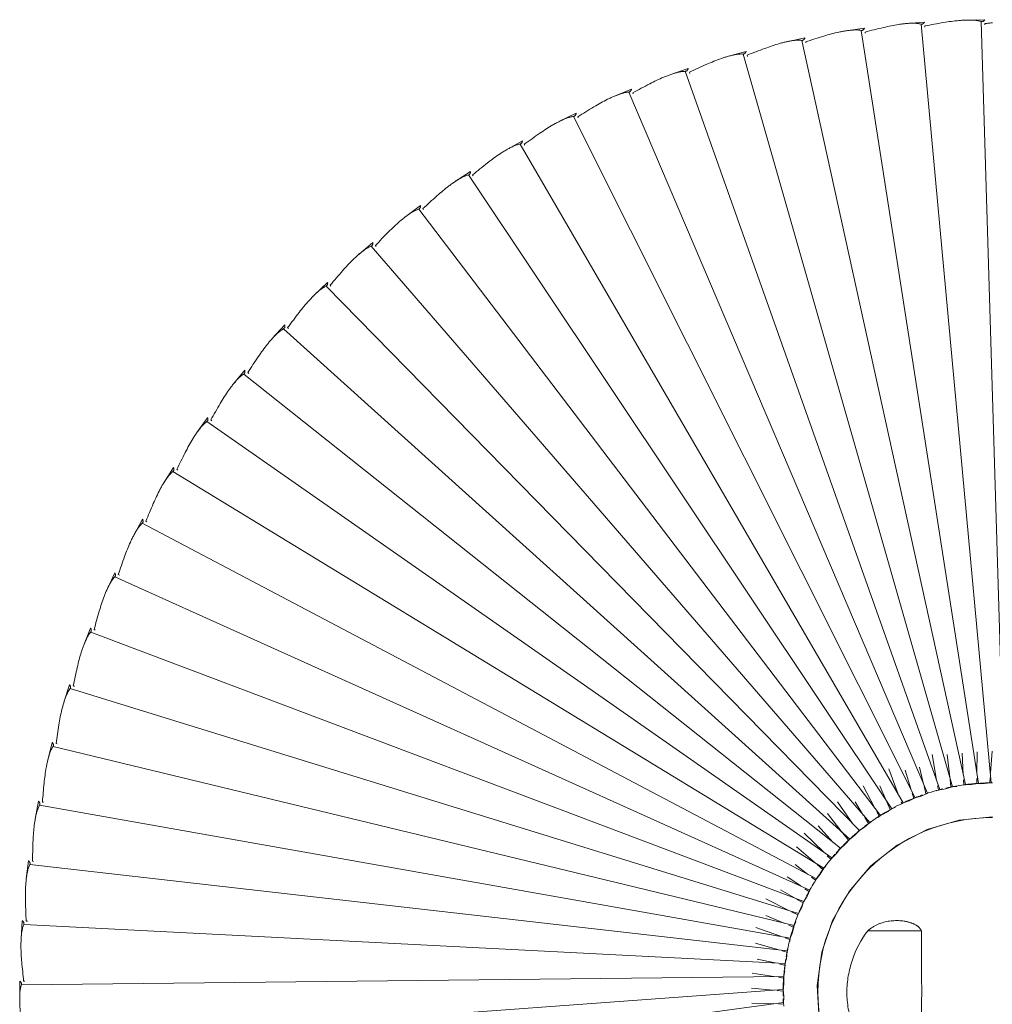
# Model space of a CAD drawing. Header units: millimetres. Extents: x 5954 to 9465, y -7 to 6881.
# Tile 17 of 18: x 8893 to 9179, y 6591 to 6881. Entities that reach past the tile are written whole.
import ezdxf

# ---------------------------------------------------------------- set-up
doc = ezdxf.new("R2010")
doc.units = ezdxf.units.MM
doc.layers.add('E-LITE-EQPM', color=7, linetype='Continuous', lineweight=20)

# ---------------------------------------------------------------- blocks, each defined once
blk = doc.blocks.new('71584-01 - 71584-01 SAIGON Grey_matt white portable and pendant lamp R55 hole cap-541796-Planta_PDF')
at = {"layer": 'E-LITE-EQPM'}
for p, q in [((3.35, 285.61), (-3.45, 61.5)), ((21.06, 284.85), (0.37, 61.6)), ((2.28, 284.63), (2.28, 284.99)), ((2.29, 284.63), (2.28, 284.99)), ((2.29, 286.13), (7.69, 286.04)), ((19.93, 283.94), (19.95, 284.3)), ((19.94, 283.94), (19.95, 284.3)), ((20.03, 285.44), (25.42, 285.01)), ((38.68, 283), (4.19, 61.46)), ((37.5, 282.16), (37.54, 282.51)), ((37.51, 282.16), (37.54, 282.51)), ((37.7, 283.65), (43.04, 282.88)), ((56.16, 280.05), (7.99, 61.08)), ((54.93, 279.3), (54.99, 279.64)), ((54.93, 279.3), (54.99, 279.64)), ((55.21, 280.76), (60.5, 279.67)), ((73.42, 276.03), (11.76, 60.47)), ((72.14, 275.35), (72.22, 275.69)), ((72.15, 275.35), (72.22, 275.69)), ((72.52, 276.8), (77.73, 275.38)), ((90.39, 270.95), (15.49, 59.62)), ((89.08, 270.35), (89.18, 270.68)), ((89.09, 270.35), (89.18, 270.68)), ((89.55, 271.77), (94.66, 270.03)), ((107.02, 264.82), (19.16, 58.55)), ((105.68, 264.31), (105.8, 264.63)), ((105.68, 264.31), (105.8, 264.63)), ((106.23, 265.69), (111.22, 263.64)), ((122.5, 258.59), (127.36, 256.23)), ((123.24, 257.67), (22.75, 57.25)), ((121.86, 257.25), (122, 257.56)), ((121.87, 257.25), (122, 257.56)), ((138.98, 249.54), (26.26, 55.73)), ((137.58, 249.2), (137.74, 249.5)), ((137.59, 249.2), (137.74, 249.5)), ((138.3, 250.5), (143, 247.84)), ((152.77, 240.19), (152.95, 240.47)), ((152.78, 240.19), (152.95, 240.47)), ((153.57, 241.44), (158.1, 238.5)), ((154.19, 240.44), (29.66, 53.99)), ((168.8, 230.41), (32.95, 52.05)), ((167.38, 230.25), (167.57, 230.53)), ((167.38, 230.25), (167.57, 230.53)), ((168.25, 231.45), (172.58, 228.23)), ((182.28, 220.57), (186.41, 217.09)), ((182.77, 219.5), (36.12, 49.9)), ((181.34, 219.43), (181.54, 219.69)), ((181.34, 219.43), (181.54, 219.69)), ((195.6, 208.84), (199.51, 205.11)), ((196.03, 207.74), (39.14, 47.57)), ((194.6, 207.76), (194.82, 208.01)), ((194.6, 207.76), (194.82, 208.01)), ((208.53, 195.19), (42.02, 45.05)), ((207.07, 195.26), (207.34, 195.53)), ((207.12, 195.3), (207.34, 195.53)), ((208.18, 196.31), (211.85, 192.35)), ((219.95, 183.02), (223.37, 178.84)), ((220.24, 181.88), (44.73, 42.36)), ((218.78, 182.05), (219.07, 182.29)), ((218.78, 182.04), (219.07, 182.29)), ((229.66, 168.13), (229.95, 168.36)), ((229.66, 168.12), (229.95, 168.36)), ((230.88, 169.03), (234.03, 164.64)), ((231.09, 167.87), (47.27, 39.5)), ((239.64, 153.57), (239.95, 153.77)), ((239.64, 153.56), (239.95, 153.77)), ((240.92, 154.39), (243.79, 149.81)), ((241.06, 153.22), (49.63, 36.49)), ((250.03, 139.15), (252.61, 134.4)), ((250.1, 137.97), (51.8, 33.34)), ((248.71, 138.41), (249.02, 138.6)), ((248.71, 138.4), (249.02, 138.6)), ((258.17, 122.2), (53.76, 30.07)), ((256.81, 122.72), (257.14, 122.89)), ((256.81, 122.72), (257.14, 122.89)), ((258.18, 123.37), (260.46, 118.48)), ((55.53, 26.68), (265.25, 105.95)), ((263.93, 106.56), (264.27, 106.7)), ((263.93, 106.55), (264.27, 106.7)), ((265.33, 107.13), (267.3, 102.1)), ((270.03, 89.99), (270.37, 90.11)), ((270.03, 89.98), (270.37, 90.11)), ((271.46, 90.47), (273.12, 85.33)), ((57.07, 23.18), (271.31, 89.3)), ((275.44, 73.17), (275.1, 73.07)), ((275.1, 73.06), (275.44, 73.17)), ((276.55, 73.46), (277.89, 68.23)), ((0.62, 64.53), (0.16, 70.89)), ((4.62, 64.36), (4.56, 70.74)), ((8.61, 63.95), (8.93, 70.33)), ((12.56, 63.3), (13.31, 69.95)), ((16.46, 62.4), (17.8, 69.95)), ((276.33, 72.3), (58.4, 19.6)), ((20.29, 61.25), (21.51, 66.26)), ((24.05, 59.88), (25.74, 65.32)), ((27.72, 58.27), (30.54, 65.72)), ((0.36, 61.58), (0.83, 61.62)), ((0.48, 61.59), (3.44, 61.29)), ((0.83, 61.62), (0.73, 63.06)), ((2.39, 61.4), (4.65, 61.45)), ((4.3, 61.44), (6.19, 61.13)), ((4.65, 61.45), (4.64, 62.9)), ((6.19, 61.13), (7.96, 61.06)), ((7.99, 61.06), (8.46, 61.04)), ((8.1, 61.06), (8.45, 60.98)), ((8.46, 61.04), (8.53, 62.49)), ((12.23, 60.4), (12.48, 62.59)), ((10.52, 60.57), (11.76, 60.45)), ((11.76, 60.45), (12.23, 60.4)), ((11.87, 60.44), (13.71, 59.89)), ((13.71, 59.89), (15.48, 59.6)), ((15.49, 59.6), (15.95, 59.53)), ((15.6, 59.58), (16.57, 59.23)), ((15.95, 59.53), (16.16, 60.7)), ((18.92, 58.58), (19.15, 58.53)), ((19.16, 58.53), (19.61, 58.42)), ((19.26, 58.5), (21.51, 57.52)), ((19.61, 58.42), (20.16, 60.7)), ((23.19, 57.09), (23.62, 58.48)), ((31.28, 56.44), (33.2, 60.69)), ((34.72, 54.39), (38.05, 60.69)), ((21.51, 57.59), (22.74, 57.23)), ((22.75, 57.25), (24.56, 56.32)), ((22.75, 57.22), (23.19, 57.09)), ((24.56, 56.32), (26.25, 55.71)), ((26.26, 55.7), (26.69, 55.55)), ((26.69, 55.55), (26.89, 56.07)), ((30.08, 53.78), (31.11, 56.07)), ((38.03, 52.13), (40.43, 56.07)), ((41.19, 49.68), (45.65, 56.07)), ((279.1, 55.87), (279.45, 55.95)), ((279.1, 55.86), (279.45, 55.95)), ((280.57, 56.17), (281.58, 50.86)), ((28.51, 54.47), (29.66, 53.97)), ((29.76, 53.92), (30.08, 53.78)), ((29.76, 53.92), (31.34, 52.85)), ((30.54, 53.26), (32.94, 52.03)), ((33.36, 51.81), (34.04, 53.09)), ((44.19, 47.03), (48.6, 52.57)), ((59.5, 15.94), (280.28, 55.02)), ((32.95, 52.05), (33.74, 51.44)), ((32.95, 52.02), (33.36, 51.81)), ((35.59, 50.19), (36.1, 49.89)), ((36.12, 49.9), (37.64, 48.56)), ((36.12, 49.88), (36.51, 49.65)), ((36.51, 49.65), (37.6, 51.44)), ((37.64, 48.56), (39.13, 47.55)), ((39.14, 47.54), (39.52, 47.29)), ((39.22, 47.49), (40.58, 46.13)), ((39.52, 47.29), (39.57, 47.36)), ((42.37, 44.74), (44.02, 46.81)), ((47.02, 44.19), (51.29, 48.93)), ((49.67, 41.19), (55.41, 46.81)), ((40.58, 46.13), (42, 45.03)), ((42.02, 45.05), (43.36, 43.53)), ((42.02, 45.02), (42.37, 44.74)), ((43.36, 43.53), (44.71, 42.34)), ((44.73, 42.36), (45.98, 40.76)), ((44.73, 42.33), (45.07, 42.03)), ((45.07, 42.03), (45.2, 42.18)), ((45.98, 40.76), (47.25, 39.49)), ((52.13, 38.03), (57.63, 42.79)), ((47.27, 39.5), (47.61, 39)), ((47.27, 39.47), (47.59, 39.15)), ((47.59, 39.15), (48.6, 40.15)), ((282.38, 38.51), (282.03, 38.45)), ((282.03, 38.45), (282.38, 38.51)), ((283.52, 38.66), (284.19, 33.3)), ((49.03, 37.13), (49.6, 36.49)), ((49.61, 36.48), (49.92, 36.13)), ((49.63, 36.49), (50.67, 34.75)), ((49.92, 36.13), (51.57, 37.55)), ((54.39, 34.73), (58.1, 37.55)), ((283.15, 37.54), (60.38, 12.22)), ((50.67, 34.75), (51.77, 33.34)), ((51.78, 33.33), (52.07, 32.96)), ((51.8, 33.34), (52.36, 32.25)), ((52.07, 32.96), (52.02, 32.92)), ((52.07, 32.96), (53.22, 33.84)), ((56.44, 31.29), (60.4, 33.94)), ((53.75, 30.06), (54.01, 29.67)), ((53.76, 30.07), (54.55, 28.29)), ((54.01, 29.67), (55.22, 30.47)), ((58.27, 27.73), (62.39, 30.12)), ((54.53, 28.29), (55.5, 26.68)), ((55.51, 26.67), (55.75, 26.26)), ((55.57, 26.57), (56.23, 24.77)), ((55.75, 26.26), (57.63, 27.36)), ((59.88, 24.06), (66.66, 27.46)), ((56.23, 24.77), (57.05, 23.18)), ((57.05, 23.17), (57.27, 22.76)), ((57.14, 22.95), (57.07, 23.18)), ((57.27, 22.76), (59.09, 23.67)), ((57.88, 20.73), (58.38, 19.6)), ((61.25, 20.3), (66.66, 22.6)), ((283.87, 20.89), (284.23, 20.92)), ((284.23, 20.92), (283.87, 20.88)), ((285.37, 21), (285.71, 15.61)), ((36.71, 18.04), (20.9, 18.04)), ((58.38, 19.59), (58.57, 19.16)), ((58.4, 19.6), (58.86, 17.62)), ((58.57, 19.16), (59.9, 19.73)), ((58.86, 17.62), (59.48, 15.94)), ((61.02, 8.45), (284.93, 19.9)), ((62.39, 16.46), (69.66, 19.04)), ((59.48, 15.93), (59.65, 15.49)), ((59.66, 14.98), (59.5, 15.94)), ((59.65, 15.49), (61.01, 15.97)), ((60.36, 12.22), (60.21, 12.7)), ((60.49, 11.76), (60.36, 12.21)), ((60.38, 12.22), (60.63, 9.78)), ((61.88, 12.16), (60.49, 11.76)), ((69.76, 14.41), (63.29, 12.56)), ((60.69, 9.78), (61, 8.45)), ((63.95, 8.61), (69.27, 9.78)), ((61, 8.45), (61.1, 7.99)), ((61.02, 8.45), (61.09, 6.89)), ((61.1, 7.99), (62.52, 8.3)), ((61.48, 4.18), (61.11, 6.42)), ((61.39, 2.62), (61.42, 4.53)), ((61.43, 4.65), (285.62, 2.2)), ((62.91, 4.41), (61.48, 4.18)), ((70.67, 5.61), (64.36, 4.63)), ((284.62, 3.24), (284.98, 3.25)), ((284.62, 3.24), (284.98, 3.25)), ((286.12, 3.26), (286.13, -2.14)), ((61.39, 2.62), (61.62, 0.36)), ((61.6, 0.83), (61.43, -1.19)), ((285.21, -15.52), (61.6, 0.83)), ((61.62, 0.36), (63.38, 0.52)), ((64.53, 0.63), (70.88, 1.22)), ((61.43, -1.19), (61.53, -3.46)), ((61.51, -3.11), (61.37, -4.1)), ((283.7, -33.18), (61.53, -2.99)), ((61.53, -3.46), (62.97, -3.42)), ((64.44, -3.37), (70.82, -3.18))]:
    blk.add_line(p, q, dxfattribs=at)
at = {"layer": 'E-LITE-EQPM', "flags": 128}
blk.add_lwpolyline([(0, 51.58), (9.82, 50.64), (19.28, 47.84), (28.04, 43.3), (35.77, 37.17), (42.19, 29.68), (47.07, 21.1), (50.22, 11.75), (51.54, 1.98), (50.98, -7.87), (48.55, -17.43), (44.34, -26.36), (38.51, -34.32), (35.04, -37.53)], dxfattribs=at)
at = {"layer": 'E-LITE-EQPM'}
for radius, start, end in [(61.61, 89.6596, 90), (61.61, 87.5038, 89.6145), (61.61, 84.4353, 87.4008), (61.61, 82.1426, 84.3183), (61.61, 79.8723, 82.1098), (61.61, 77.1183, 79.7904), (61.61, 74.4519, 76.2455), (61.61, 72.1024, 74.3691), (61.61, 71.4345, 71.8843), (61.61, 69.7984, 70.4535), (61.61, 66.8366, 69.5123), (61.61, 64.7747, 66.7326), (61.61, 62.4217, 64.7622), (61.61, 59.3762, 62.2427), (61.61, 54.6558, 59.2364), (51.4, 270, 90), (61.61, 52.3181, 54.5824), (61.61, 49.5958, 52.1045), (61.61, 47.1429, 49.2656), (61.61, 44.676, 46.8673), (61.61, 41.7225, 44.3607), (61.61, 39.4432, 41.1951), (61.61, 37.1321, 39.3979), (61.61, 34.4484, 37.0524), (61.61, 31.7146, 34.2612), (61.61, 29.3573, 31.6296), (61.61, 27.4048, 29.2177), (61.61, 24.1135, 27.0834), (61.61, 22.6426, 24.0059), (61.61, 22.1219, 22.6231), (61.61, 21.6818, 22.1103), (61.61, 19.5966, 21.668), (61.61, 16.8282, 19.5093), (61.61, 14.1786, 16.6403), (61.61, 11.9115, 14.1006), (61.61, 9.7249, 11.8399), (61.61, 6.5351, 9.1586), (61.61, 4.3272, 6.4386), (61.61, 3.8935, 4.2857), (61.61, 2.0454, 3.8874), (61.61, 359.0138, 1.9489), (61.61, 356.7765, 358.2179)]:
    blk.add_arc((0, 0), radius, start, end, dxfattribs=at)
for points in [[(2.28, 284.99), (1.9, 285.03), (1.14, 285.13), (0.38, 285.22), (0, 285.26)], [(2.3, 286.1), (2.3, 286.13), (2.29, 286.14), (2.29, 286.11)], [(19.95, 284.3), (19.03, 284.47), (17.2, 284.81), (15.37, 285.13), (14.45, 285.29)], [(20.03, 285.41), (20.04, 285.44), (20.03, 285.45), (20.03, 285.42)], [(37.54, 282.51), (36.64, 282.74), (34.83, 283.19), (33.02, 283.63), (32.11, 283.85)], [(37.7, 283.62), (37.7, 283.65), (37.7, 283.65), (37.69, 283.63)], [(54.99, 279.64), (54.1, 279.92), (52.32, 280.49), (50.55, 281.04), (49.66, 281.31)], [(55.21, 280.73), (55.22, 280.77), (55.22, 280.77), (55.21, 280.75)], [(72.22, 275.69), (71.36, 276.03), (69.62, 276.7), (67.88, 277.36), (67.01, 277.69)], [(72.52, 276.77), (72.52, 276.8), (72.52, 276.81), (72.51, 276.78)], [(89.18, 270.68), (88.34, 271.07), (86.64, 271.85), (84.95, 272.62), (84.1, 273)], [(89.54, 271.74), (89.55, 271.77), (89.55, 271.78), (89.54, 271.75)], [(105.8, 264.63), (104.98, 265.07), (103.34, 265.96), (101.69, 266.83), (100.87, 267.26)], [(106.22, 265.67), (106.23, 265.69), (106.23, 265.7), (106.22, 265.68)], [(122, 257.56), (121.21, 258.05), (119.63, 259.04), (118.04, 260.01), (117.25, 260.49)], [(122.49, 258.57), (122.5, 258.6), (122.5, 258.6), (122.49, 258.58)], [(137.74, 249.5), (136.98, 250.04), (135.46, 251.12), (133.94, 252.19), (133.17, 252.72)], [(138.27, 250.46), (138.26, 250.44), (138.24, 250.4), (138.21, 250.35)], [(138.29, 250.42), (138.28, 250.44), (138.28, 250.46), (138.29, 250.47)], [(138.29, 250.47), (138.3, 250.5), (138.3, 250.5), (138.29, 250.48)], [(152.95, 240.47), (152.23, 241.06), (150.78, 242.23), (149.32, 243.39), (148.59, 243.97)], [(153.56, 241.41), (153.57, 241.44), (153.57, 241.45), (153.56, 241.43)], [(167.57, 230.53), (166.88, 231.16), (165.51, 232.42), (164.13, 233.67), (163.43, 234.29)], [(168.23, 231.43), (168.25, 231.45), (168.25, 231.46), (168.23, 231.44)], [(181.54, 219.69), (180.9, 220.36), (179.6, 221.71), (178.3, 223.04), (177.65, 223.7)], [(182.26, 220.55), (182.28, 220.57), (182.28, 220.58), (182.26, 220.56)], [(194.82, 208.01), (194.22, 208.72), (193.01, 210.14), (191.79, 211.55), (191.18, 212.25)], [(195.59, 208.82), (195.61, 208.84), (195.61, 208.85), (195.59, 208.83)], [(207.34, 195.53), (206.79, 196.28), (205.67, 197.77), (204.54, 199.25), (203.97, 199.99)], [(208.16, 196.29), (208.18, 196.31), (208.18, 196.32), (208.17, 196.3)], [(219.07, 182.29), (218.56, 183.07), (217.54, 184.63), (216.5, 186.18), (215.98, 186.95)], [(219.93, 183), (219.96, 183.02), (219.96, 183.03), (219.94, 183.01)], [(229.95, 168.36), (229.49, 169.17), (228.57, 170.79), (227.63, 172.4), (227.16, 173.2)], [(230.86, 169.01), (230.88, 169.03), (230.89, 169.03), (230.86, 169.02)], [(239.95, 153.77), (239.54, 154.61), (238.72, 156.28), (237.89, 157.95), (237.47, 158.78)], [(240.9, 154.37), (240.92, 154.39), (240.92, 154.39), (240.9, 154.38)], [(249.02, 138.6), (248.67, 139.46), (247.95, 141.18), (247.22, 142.89), (246.86, 143.75)], [(250, 139.13), (250.03, 139.15), (250.03, 139.15), (250.01, 139.14)], [(257.14, 122.89), (256.84, 123.77), (256.23, 125.53), (255.61, 127.29), (255.3, 128.16)], [(258.15, 123.36), (258.18, 123.38), (258.18, 123.38), (258.16, 123.37)], [(264.27, 106.7), (264.02, 107.6), (263.52, 109.4), (263.01, 111.19), (262.75, 112.08)], [(265.31, 107.11), (265.33, 107.13), (265.34, 107.13), (265.31, 107.12)], [(270.37, 90.11), (270.18, 91.02), (269.8, 92.84), (269.4, 94.66), (269.2, 95.57)], [(271.44, 90.46), (271.47, 90.47), (271.47, 90.47), (271.45, 90.46)], [(275.44, 73.17), (275.31, 74.09), (275.04, 75.93), (274.75, 77.77), (274.61, 78.69)], [(276.52, 73.45), (276.55, 73.46), (276.56, 73.46), (276.53, 73.46)], [(279.45, 55.95), (279.37, 56.87), (279.22, 58.73), (279.05, 60.59), (278.96, 61.51)], [(280.55, 56.16), (280.58, 56.16), (280.58, 56.17), (280.56, 56.16)], [(282.38, 38.51), (282.36, 39.44), (282.32, 41.3), (282.27, 43.16), (282.24, 44.09)], [(283.49, 38.65), (283.52, 38.66), (283.52, 38.66), (283.5, 38.66)], [(284.23, 20.92), (284.27, 21.85), (284.34, 23.72), (284.4, 25.58), (284.43, 26.51)], [(285.34, 21), (285.37, 21), (285.38, 21), (285.35, 21)], [(20.9, 18.04), (20.89, 15.72), (20.87, 10.98), (20.85, 3.67), (20.85, -3.69), (20.87, -10.96), (20.89, -15.71), (20.9, -18.04)], [(284.98, 3.25), (285.07, 4.18), (285.26, 6.04), (285.44, 7.89), (285.52, 8.82)], [(286.09, 3.26), (286.13, 3.26), (286.13, 3.26), (286.11, 3.27)]]:
    blk.add_open_spline(points, degree=3, dxfattribs=at)
for points, knots in [([(3.35, 285.61), (3.3, 285.59), (3.19, 285.57), (3.03, 285.57), (2.85, 285.64), (2.71, 285.71), (2.61, 285.79), (2.52, 285.87), (2.4, 285.96), (2.32, 286.05), (2.3, 286.09), (2.3, 286.1)], [0, 0, 0, 0, 0.071429, 0.160714, 0.25, 0.357143, 0.446429, 0.535714, 0.642857, 0.857143, 1, 1, 1, 1]), ([(14.45, 285.29), (13.69, 285.43), (12.18, 285.66), (10.28, 285.88), (8.97, 285.98), (8.21, 286.02), (7.65, 286.04), (7.09, 286.05), (6.53, 286.05), (5.98, 286.03), (5.44, 286), (4.9, 285.94), (4.2, 285.83), (3.69, 285.71), (3.35, 285.61)], [0, 0, 0, 0, 0.2, 0.4, 0.5, 0.55, 0.6, 0.65, 0.7, 0.75, 0.8, 0.85, 0.9, 1, 1, 1, 1]), ([(21.06, 284.85), (21, 284.84), (20.89, 284.82), (20.73, 284.83), (20.56, 284.91), (20.43, 284.99), (20.33, 285.08), (20.24, 285.16), (20.13, 285.26), (20.05, 285.35), (20.03, 285.4), (20.03, 285.41)], [0, 0, 0, 0, 0.071429, 0.160714, 0.25, 0.357143, 0.446429, 0.535714, 0.642857, 0.857143, 1, 1, 1, 1]), ([(32.11, 283.85), (31.37, 284.03), (29.87, 284.36), (27.99, 284.69), (26.68, 284.87), (25.94, 284.96), (25.38, 285.01), (24.82, 285.06), (24.26, 285.09), (23.71, 285.11), (23.16, 285.11), (22.63, 285.09), (21.92, 285.02), (21.4, 284.93), (21.06, 284.85)], [0, 0, 0, 0, 0.2, 0.4, 0.5, 0.55, 0.6, 0.65, 0.7, 0.75, 0.8, 0.85, 0.9, 1, 1, 1, 1]), ([(38.68, 283), (38.63, 282.99), (38.51, 282.98), (38.36, 282.99), (38.18, 283.09), (38.06, 283.18), (37.97, 283.27), (37.88, 283.36), (37.79, 283.46), (37.71, 283.56), (37.7, 283.61), (37.7, 283.62)], [0, 0, 0, 0, 0.071429, 0.160714, 0.25, 0.357143, 0.446429, 0.535714, 0.642857, 0.857143, 1, 1, 1, 1]), ([(49.66, 281.31), (48.92, 281.54), (47.44, 281.96), (45.59, 282.41), (44.3, 282.67), (43.56, 282.8), (43, 282.89), (42.45, 282.97), (41.89, 283.04), (41.34, 283.09), (40.8, 283.12), (40.26, 283.13), (39.55, 283.12), (39.03, 283.06), (38.68, 283)], [0, 0, 0, 0, 0.2, 0.4, 0.5, 0.55, 0.6, 0.65, 0.7, 0.75, 0.8, 0.85, 0.9, 1, 1, 1, 1]), ([(56.16, 280.05), (56.1, 280.05), (55.99, 280.04), (55.83, 280.07), (55.67, 280.18), (55.55, 280.27), (55.46, 280.37), (55.38, 280.46), (55.29, 280.58), (55.22, 280.68), (55.21, 280.72), (55.21, 280.73)], [0, 0, 0, 0, 0.071429, 0.160714, 0.25, 0.357143, 0.446429, 0.535714, 0.642857, 0.857143, 1, 1, 1, 1]), ([(67.01, 277.69), (66.28, 277.96), (64.84, 278.47), (63.02, 279.04), (61.74, 279.38), (61.01, 279.56), (60.46, 279.68), (59.92, 279.79), (59.37, 279.89), (58.82, 279.98), (58.28, 280.05), (57.74, 280.09), (57.03, 280.12), (56.51, 280.09), (56.16, 280.05)], [0, 0, 0, 0, 0.2, 0.4, 0.5, 0.55, 0.6, 0.65, 0.7, 0.75, 0.8, 0.85, 0.9, 1, 1, 1, 1]), ([(73.42, 276.03), (73.36, 276.03), (73.25, 276.03), (73.09, 276.07), (72.93, 276.18), (72.82, 276.29), (72.74, 276.39), (72.67, 276.49), (72.59, 276.61), (72.52, 276.71), (72.51, 276.76), (72.52, 276.77)], [0, 0, 0, 0, 0.071429, 0.160714, 0.25, 0.357143, 0.446429, 0.535714, 0.642857, 0.857143, 1, 1, 1, 1]), ([(84.1, 273), (83.39, 273.31), (81.98, 273.92), (80.2, 274.59), (78.95, 275.01), (78.23, 275.23), (77.69, 275.39), (77.15, 275.54), (76.61, 275.67), (76.07, 275.79), (75.53, 275.89), (75, 275.97), (74.3, 276.04), (73.77, 276.05), (73.42, 276.03)], [0, 0, 0, 0, 0.2, 0.4, 0.5, 0.55, 0.6, 0.65, 0.7, 0.75, 0.8, 0.85, 0.9, 1, 1, 1, 1]), ([(90.39, 270.95), (90.34, 270.95), (90.23, 270.96), (90.07, 271), (89.92, 271.13), (89.82, 271.24), (89.74, 271.35), (89.68, 271.45), (89.6, 271.57), (89.54, 271.68), (89.54, 271.73), (89.54, 271.74)], [0, 0, 0, 0, 0.071429, 0.160714, 0.25, 0.357143, 0.446429, 0.535714, 0.642857, 0.857143, 1, 1, 1, 1]), ([(100.87, 267.26), (100.18, 267.62), (98.81, 268.31), (97.08, 269.09), (95.85, 269.59), (95.15, 269.85), (94.62, 270.04), (94.09, 270.22), (93.56, 270.39), (93.03, 270.55), (92.5, 270.68), (91.97, 270.79), (91.27, 270.9), (90.75, 270.94), (90.39, 270.95)], [0, 0, 0, 0, 0.2, 0.4, 0.5, 0.55, 0.6, 0.65, 0.7, 0.75, 0.8, 0.85, 0.9, 1, 1, 1, 1]), ([(107.02, 264.82), (106.97, 264.82), (106.86, 264.84), (106.71, 264.9), (106.56, 265.03), (106.47, 265.15), (106.4, 265.26), (106.34, 265.36), (106.27, 265.49), (106.22, 265.61), (106.22, 265.65), (106.22, 265.67)], [0, 0, 0, 0, 0.071429, 0.160714, 0.25, 0.357143, 0.446429, 0.535714, 0.642857, 0.857143, 1, 1, 1, 1]), ([(117.25, 260.49), (116.59, 260.89), (115.26, 261.66), (113.58, 262.55), (112.39, 263.12), (111.7, 263.43), (111.19, 263.66), (110.67, 263.87), (110.15, 264.07), (109.62, 264.26), (109.11, 264.42), (108.59, 264.56), (107.9, 264.72), (107.37, 264.79), (107.02, 264.82)], [0, 0, 0, 0, 0.2, 0.4, 0.5, 0.55, 0.6, 0.65, 0.7, 0.75, 0.8, 0.85, 0.9, 1, 1, 1, 1]), ([(123.24, 257.67), (123.19, 257.68), (123.07, 257.7), (122.93, 257.77), (122.79, 257.91), (122.7, 258.04), (122.64, 258.15), (122.59, 258.26), (122.53, 258.39), (122.49, 258.51), (122.49, 258.55), (122.49, 258.57)], [0, 0, 0, 0, 0.071429, 0.160714, 0.25, 0.357143, 0.446429, 0.535714, 0.642857, 0.857143, 1, 1, 1, 1]), ([(133.17, 252.72), (132.54, 253.16), (131.27, 254.01), (129.64, 255), (128.49, 255.65), (127.82, 256), (127.32, 256.25), (126.82, 256.5), (126.31, 256.73), (125.8, 256.95), (125.29, 257.15), (124.79, 257.32), (124.11, 257.52), (123.59, 257.63), (123.24, 257.67)], [0, 0, 0, 0, 0.2, 0.4, 0.5, 0.55, 0.6, 0.65, 0.7, 0.75, 0.8, 0.85, 0.9, 1, 1, 1, 1]), ([(138.98, 249.54), (138.93, 249.55), (138.82, 249.58), (138.68, 249.65), (138.55, 249.8), (138.47, 249.93), (138.42, 250.05), (138.37, 250.16), (138.32, 250.3), (138.29, 250.38), (138.29, 250.42)], [0, 0, 0, 0, 0.0714286, 0.1607143, 0.25, 0.3571429, 0.4464286, 0.5357143, 0.6428571, 0.8571429, 0.8571429, 0.8571429, 0.8571429]), ([(148.59, 243.97), (147.99, 244.45), (146.77, 245.38), (145.21, 246.47), (144.09, 247.19), (143.45, 247.58), (142.97, 247.86), (142.48, 248.14), (141.99, 248.4), (141.49, 248.65), (141, 248.88), (140.5, 249.09), (139.84, 249.33), (139.33, 249.47), (138.98, 249.54)], [0, 0, 0, 0, 0.2, 0.4, 0.5, 0.55, 0.6, 0.65, 0.7, 0.75, 0.8, 0.85, 0.9, 1, 1, 1, 1]), ([(154.19, 240.44), (154.14, 240.45), (154.03, 240.49), (153.89, 240.57), (153.78, 240.73), (153.7, 240.86), (153.66, 240.99), (153.62, 241.1), (153.57, 241.24), (153.55, 241.36), (153.55, 241.4), (153.56, 241.41)], [0, 0, 0, 0, 0.071429, 0.160714, 0.25, 0.357143, 0.446429, 0.535714, 0.642857, 0.857143, 1, 1, 1, 1]), ([(163.43, 234.29), (162.86, 234.8), (161.7, 235.81), (160.21, 236.99), (159.15, 237.78), (158.53, 238.21), (158.07, 238.52), (157.6, 238.82), (157.12, 239.12), (156.64, 239.4), (156.16, 239.66), (155.68, 239.89), (155.03, 240.18), (154.53, 240.35), (154.19, 240.44)], [0, 0, 0, 0, 0.2, 0.4, 0.5, 0.55, 0.6, 0.65, 0.7, 0.75, 0.8, 0.85, 0.9, 1, 1, 1, 1]), ([(168.8, 230.41), (168.75, 230.43), (168.65, 230.47), (168.51, 230.56), (168.41, 230.73), (168.34, 230.87), (168.3, 230.99), (168.27, 231.11), (168.24, 231.25), (168.22, 231.37), (168.23, 231.42), (168.23, 231.43)], [0, 0, 0, 0, 0.071429, 0.160714, 0.25, 0.357143, 0.446429, 0.535714, 0.642857, 0.857143, 1, 1, 1, 1]), ([(177.65, 223.7), (177.11, 224.25), (176.01, 225.32), (174.6, 226.6), (173.59, 227.45), (173, 227.92), (172.55, 228.26), (172.1, 228.59), (171.65, 228.91), (171.19, 229.22), (170.72, 229.51), (170.26, 229.78), (169.63, 230.1), (169.14, 230.3), (168.8, 230.41)], [0, 0, 0, 0, 0.2, 0.4, 0.5, 0.55, 0.6, 0.65, 0.7, 0.75, 0.8, 0.85, 0.9, 1, 1, 1, 1]), ([(182.77, 219.5), (182.72, 219.52), (182.61, 219.57), (182.49, 219.67), (182.39, 219.84), (182.34, 219.98), (182.31, 220.11), (182.28, 220.23), (182.26, 220.37), (182.24, 220.49), (182.25, 220.54), (182.26, 220.55)], [0, 0, 0, 0, 0.071429, 0.160714, 0.25, 0.357143, 0.446429, 0.535714, 0.642857, 0.857143, 1, 1, 1, 1]), ([(191.18, 212.25), (190.67, 212.83), (189.65, 213.98), (188.32, 215.34), (187.36, 216.25), (186.8, 216.75), (186.38, 217.12), (185.95, 217.48), (185.51, 217.83), (185.07, 218.17), (184.63, 218.48), (184.18, 218.78), (183.57, 219.14), (183.09, 219.37), (182.77, 219.5)], [0, 0, 0, 0, 0.2, 0.4, 0.5, 0.55, 0.6, 0.65, 0.7, 0.75, 0.8, 0.85, 0.9, 1, 1, 1, 1]), ([(196.03, 207.74), (195.98, 207.76), (195.88, 207.82), (195.76, 207.93), (195.68, 208.11), (195.63, 208.25), (195.61, 208.38), (195.59, 208.5), (195.57, 208.64), (195.57, 208.77), (195.58, 208.81), (195.59, 208.82)], [0, 0, 0, 0, 0.071429, 0.160714, 0.25, 0.357143, 0.446429, 0.535714, 0.642857, 0.857143, 1, 1, 1, 1]), ([(203.97, 199.99), (203.51, 200.6), (202.55, 201.8), (201.31, 203.24), (200.41, 204.21), (199.88, 204.75), (199.48, 205.14), (199.08, 205.53), (198.66, 205.91), (198.25, 206.27), (197.82, 206.61), (197.39, 206.93), (196.81, 207.33), (196.35, 207.59), (196.03, 207.74)], [0, 0, 0, 0, 0.2, 0.4, 0.5, 0.55, 0.6, 0.65, 0.7, 0.75, 0.8, 0.85, 0.9, 1, 1, 1, 1]), ([(208.53, 195.19), (208.49, 195.21), (208.39, 195.27), (208.28, 195.39), (208.21, 195.57), (208.17, 195.72), (208.15, 195.85), (208.14, 195.97), (208.13, 196.11), (208.14, 196.24), (208.15, 196.28), (208.16, 196.29)], [0, 0, 0, 0, 0.071429, 0.160714, 0.25, 0.357143, 0.446429, 0.535714, 0.642857, 0.857143, 1, 1, 1, 1]), ([(215.98, 186.95), (215.55, 187.59), (214.68, 188.85), (213.53, 190.37), (212.69, 191.39), (212.19, 191.96), (211.82, 192.38), (211.44, 192.79), (211.05, 193.19), (210.66, 193.58), (210.26, 193.95), (209.85, 194.29), (209.28, 194.73), (208.84, 195.01), (208.53, 195.19)], [0, 0, 0, 0, 0.2, 0.4, 0.5, 0.55, 0.6, 0.65, 0.7, 0.75, 0.8, 0.85, 0.9, 1, 1, 1, 1]), ([(220.24, 181.88), (220.19, 181.91), (220.1, 181.97), (219.99, 182.1), (219.93, 182.28), (219.9, 182.43), (219.9, 182.56), (219.89, 182.68), (219.9, 182.83), (219.91, 182.95), (219.92, 182.99), (219.93, 183)], [0, 0, 0, 0, 0.071429, 0.160714, 0.25, 0.357143, 0.446429, 0.535714, 0.642857, 0.857143, 1, 1, 1, 1]), ([(227.16, 173.2), (226.77, 173.86), (225.98, 175.18), (224.92, 176.76), (224.15, 177.83), (223.69, 178.43), (223.34, 178.87), (222.99, 179.3), (222.63, 179.73), (222.26, 180.14), (221.88, 180.54), (221.49, 180.91), (220.96, 181.37), (220.53, 181.69), (220.24, 181.88)], [0, 0, 0, 0, 0.2, 0.4, 0.5, 0.55, 0.6, 0.65, 0.7, 0.75, 0.8, 0.85, 0.9, 1, 1, 1, 1]), ([(231.09, 167.87), (231.05, 167.9), (230.96, 167.98), (230.86, 168.1), (230.81, 168.29), (230.79, 168.44), (230.79, 168.58), (230.8, 168.69), (230.81, 168.84), (230.83, 168.96), (230.85, 169), (230.86, 169.01)], [0, 0, 0, 0, 0.071429, 0.160714, 0.25, 0.357143, 0.446429, 0.535714, 0.642857, 0.857143, 1, 1, 1, 1]), ([(237.47, 158.78), (237.12, 159.47), (236.41, 160.82), (235.45, 162.47), (234.74, 163.59), (234.32, 164.21), (234.01, 164.68), (233.68, 165.13), (233.34, 165.58), (233, 166.01), (232.65, 166.43), (232.28, 166.82), (231.78, 167.32), (231.38, 167.66), (231.09, 167.87)], [0, 0, 0, 0, 0.2, 0.4, 0.5, 0.55, 0.6, 0.65, 0.7, 0.75, 0.8, 0.85, 0.9, 1, 1, 1, 1]), ([(241.06, 153.22), (241.02, 153.25), (240.93, 153.33), (240.84, 153.46), (240.81, 153.65), (240.8, 153.81), (240.8, 153.94), (240.82, 154.06), (240.84, 154.2), (240.86, 154.32), (240.89, 154.36), (240.9, 154.37)], [0, 0, 0, 0, 0.071429, 0.160714, 0.25, 0.357143, 0.446429, 0.535714, 0.642857, 0.857143, 1, 1, 1, 1]), ([(246.86, 143.75), (246.55, 144.45), (245.92, 145.85), (245.07, 147.56), (244.44, 148.72), (244.06, 149.37), (243.77, 149.85), (243.47, 150.32), (243.16, 150.79), (242.85, 151.24), (242.52, 151.68), (242.18, 152.1), (241.71, 152.63), (241.33, 152.99), (241.06, 153.22)], [0, 0, 0, 0, 0.2, 0.4, 0.5, 0.55, 0.6, 0.65, 0.7, 0.75, 0.8, 0.85, 0.9, 1, 1, 1, 1]), ([(250.1, 137.97), (250.06, 138.01), (249.98, 138.09), (249.9, 138.23), (249.87, 138.42), (249.87, 138.58), (249.89, 138.71), (249.91, 138.82), (249.94, 138.97), (249.97, 139.09), (249.99, 139.13), (250, 139.13)], [0, 0, 0, 0, 0.071429, 0.160714, 0.25, 0.357143, 0.446429, 0.535714, 0.642857, 0.857143, 1, 1, 1, 1]), ([(255.3, 128.16), (255.04, 128.89), (254.5, 130.32), (253.75, 132.07), (253.19, 133.27), (252.85, 133.94), (252.59, 134.44), (252.32, 134.93), (252.04, 135.42), (251.76, 135.89), (251.46, 136.35), (251.15, 136.79), (250.71, 137.34), (250.35, 137.73), (250.1, 137.97)], [0, 0, 0, 0, 0.2, 0.4, 0.5, 0.55, 0.6, 0.65, 0.7, 0.75, 0.8, 0.85, 0.9, 1, 1, 1, 1]), ([(258.17, 122.2), (258.13, 122.23), (258.06, 122.32), (257.99, 122.47), (257.98, 122.66), (257.98, 122.81), (258.01, 122.94), (258.03, 123.06), (258.07, 123.2), (258.11, 123.32), (258.14, 123.35), (258.15, 123.36)], [0, 0, 0, 0, 0.071429, 0.160714, 0.25, 0.357143, 0.446429, 0.535714, 0.642857, 0.857143, 1, 1, 1, 1]), ([(262.75, 112.08), (262.54, 112.82), (262.09, 114.29), (261.45, 116.08), (260.96, 117.31), (260.67, 118.01), (260.44, 118.52), (260.21, 119.02), (259.96, 119.53), (259.7, 120.02), (259.43, 120.49), (259.15, 120.95), (258.75, 121.53), (258.41, 121.94), (258.17, 122.2)], [0, 0, 0, 0, 0.2, 0.4, 0.5, 0.55, 0.6, 0.65, 0.7, 0.75, 0.8, 0.85, 0.9, 1, 1, 1, 1]), ([(265.25, 105.95), (265.22, 105.99), (265.15, 106.08), (265.09, 106.23), (265.09, 106.43), (265.1, 106.58), (265.14, 106.71), (265.17, 106.82), (265.22, 106.96), (265.26, 107.07), (265.29, 107.11), (265.31, 107.11)], [0, 0, 0, 0, 0.071429, 0.160714, 0.25, 0.357143, 0.446429, 0.535714, 0.642857, 0.857143, 1, 1, 1, 1]), ([(269.2, 95.57), (269.03, 96.32), (268.67, 97.82), (268.15, 99.65), (267.74, 100.9), (267.49, 101.61), (267.29, 102.14), (267.09, 102.66), (266.87, 103.17), (266.64, 103.68), (266.4, 104.17), (266.15, 104.64), (265.78, 105.25), (265.48, 105.68), (265.25, 105.95)], [0, 0, 0, 0, 0.2, 0.4, 0.5, 0.55, 0.6, 0.65, 0.7, 0.75, 0.8, 0.85, 0.9, 1, 1, 1, 1]), ([(271.31, 89.3), (271.28, 89.34), (271.22, 89.44), (271.17, 89.59), (271.18, 89.78), (271.2, 89.93), (271.24, 90.06), (271.28, 90.17), (271.34, 90.31), (271.39, 90.42), (271.43, 90.45), (271.44, 90.46)], [0, 0, 0, 0, 0.071429, 0.160714, 0.25, 0.357143, 0.446429, 0.535714, 0.642857, 0.857143, 1, 1, 1, 1]), ([(274.61, 78.69), (274.49, 79.45), (274.22, 80.97), (273.81, 82.83), (273.48, 84.11), (273.27, 84.83), (273.11, 85.36), (272.94, 85.9), (272.75, 86.43), (272.56, 86.95), (272.35, 87.45), (272.13, 87.94), (271.8, 88.57), (271.52, 89.01), (271.31, 89.3)], [0, 0, 0, 0, 0.2, 0.4, 0.5, 0.55, 0.6, 0.65, 0.7, 0.75, 0.8, 0.85, 0.9, 1, 1, 1, 1]), ([(276.33, 72.3), (276.3, 72.34), (276.24, 72.45), (276.2, 72.6), (276.22, 72.79), (276.26, 72.94), (276.31, 73.06), (276.35, 73.17), (276.42, 73.31), (276.48, 73.41), (276.51, 73.44), (276.52, 73.45)], [0, 0, 0, 0, 0.071429, 0.160714, 0.25, 0.357143, 0.446429, 0.535714, 0.642857, 0.857143, 1, 1, 1, 1]), ([(278.96, 61.51), (278.88, 62.28), (278.71, 63.8), (278.42, 65.69), (278.17, 66.98), (278.01, 67.72), (277.88, 68.26), (277.74, 68.81), (277.59, 69.34), (277.43, 69.88), (277.25, 70.39), (277.06, 70.89), (276.77, 71.54), (276.52, 72), (276.33, 72.3)], [0, 0, 0, 0, 0.2, 0.4, 0.5, 0.55, 0.6, 0.65, 0.7, 0.75, 0.8, 0.85, 0.9, 1, 1, 1, 1]), ([(280.28, 55.02), (280.25, 55.07), (280.2, 55.17), (280.17, 55.33), (280.2, 55.52), (280.25, 55.67), (280.31, 55.79), (280.36, 55.89), (280.43, 56.02), (280.5, 56.12), (280.54, 56.15), (280.55, 56.16)], [0, 0, 0, 0, 0.071429, 0.160714, 0.25, 0.357143, 0.446429, 0.535714, 0.642857, 0.857143, 1, 1, 1, 1]), ([(282.24, 44.09), (282.21, 44.86), (282.13, 46.4), (281.96, 48.29), (281.79, 49.6), (281.67, 50.35), (281.58, 50.9), (281.47, 51.45), (281.36, 52), (281.23, 52.54), (281.08, 53.06), (280.92, 53.57), (280.67, 54.24), (280.45, 54.72), (280.28, 55.02)], [0, 0, 0, 0, 0.2, 0.4, 0.5, 0.55, 0.6, 0.65, 0.7, 0.75, 0.8, 0.85, 0.9, 1, 1, 1, 1]), ([(283.15, 37.54), (283.13, 37.58), (283.09, 37.69), (283.06, 37.85), (283.11, 38.04), (283.16, 38.18), (283.23, 38.3), (283.29, 38.4), (283.37, 38.52), (283.44, 38.62), (283.48, 38.65), (283.49, 38.65)], [0, 0, 0, 0, 0.071429, 0.160714, 0.25, 0.357143, 0.446429, 0.535714, 0.642857, 0.857143, 1, 1, 1, 1]), ([(284.43, 26.51), (284.45, 27.28), (284.47, 28.81), (284.41, 30.71), (284.32, 32.03), (284.25, 32.78), (284.19, 33.34), (284.12, 33.89), (284.04, 34.45), (283.94, 34.99), (283.83, 35.53), (283.7, 36.05), (283.5, 36.73), (283.3, 37.22), (283.15, 37.54)], [0, 0, 0, 0, 0.2, 0.4, 0.5, 0.55, 0.6, 0.65, 0.7, 0.75, 0.8, 0.85, 0.9, 1, 1, 1, 1]), ([(36.71, 18.04), (36.24, 18.47), (35.51, 19.05), (34.46, 19.65), (33.65, 20.03), (32.82, 20.34), (31.71, 20.68), (30.29, 20.97), (28.86, 21.09), (27.71, 21.08), (26.85, 21.02), (26.14, 20.94), (25.57, 20.84), (25.15, 20.75), (24.73, 20.65), (24.32, 20.53), (23.97, 20.42), (23.7, 20.32), (23.5, 20.24), (23.3, 20.16), (23.04, 20.04), (22.71, 19.89), (22.39, 19.71), (22.15, 19.55), (21.98, 19.42), (21.82, 19.28), (21.62, 19.08), (21.29, 18.7), (21.05, 18.32), (20.9, 18.04)], [-1, -1, -1, -1, -0.9, -0.85, -0.8, -0.75, -0.7, -0.6, -0.5, -0.45, -0.4, -0.35, -0.325, -0.3, -0.275, -0.25, -0.225, -0.2125, -0.2, -0.1875, -0.175, -0.15, -0.125, -0.1125, -0.1, -0.0875, -0.075, -0.05, 0, 0, 0, 0]), ([(284.93, 19.9), (284.91, 19.95), (284.88, 20.06), (284.86, 20.22), (284.92, 20.41), (284.99, 20.55), (285.06, 20.66), (285.12, 20.76), (285.21, 20.88), (285.29, 20.97), (285.33, 20.99), (285.34, 21)], [0, 0, 0, 0, 0.071429, 0.160714, 0.25, 0.357143, 0.446429, 0.535714, 0.642857, 0.857143, 1, 1, 1, 1]), ([(36.71, -18.04), (38.7, -15.4), (40.94, -11.2), (42.55, -4.87), (42.99, 0), (42.55, 4.86), (40.95, 11.2), (38.7, 15.4), (36.71, 18.04)], [-1, -1, -1, -1, -0.75, -0.625, -0.5, -0.375, -0.25, 0, 0, 0, 0]), ([(285.52, 8.82), (285.59, 9.58), (285.71, 11.11), (285.77, 13.02), (285.76, 14.34), (285.74, 15.09), (285.71, 15.65), (285.68, 16.21), (285.63, 16.77), (285.57, 17.32), (285.49, 17.86), (285.39, 18.39), (285.23, 19.08), (285.07, 19.58), (284.93, 19.9)], [0, 0, 0, 0, 0.2, 0.4, 0.5, 0.55, 0.6, 0.65, 0.7, 0.75, 0.8, 0.85, 0.9, 1, 1, 1, 1]), ([(285.62, 2.2), (285.6, 2.25), (285.57, 2.36), (285.57, 2.52), (285.64, 2.7), (285.71, 2.84), (285.79, 2.94), (285.86, 3.04), (285.95, 3.15), (286.04, 3.24), (286.08, 3.26), (286.09, 3.26)], [0, 0, 0, 0, 0.071429, 0.160714, 0.25, 0.357143, 0.446429, 0.535714, 0.642857, 0.857143, 1, 1, 1, 1]), ([(285.52, -8.91), (285.64, -8.15), (285.85, -6.63), (286.03, -4.73), (286.1, -3.41), (286.12, -2.66), (286.13, -2.1), (286.13, -1.54), (286.12, -0.98), (286.09, -0.42), (286.05, 0.12), (285.98, 0.65), (285.86, 1.35), (285.73, 1.86), (285.62, 2.2)], [0, 0, 0, 0, 0.2, 0.4, 0.5, 0.55, 0.6, 0.65, 0.7, 0.75, 0.8, 0.85, 0.9, 1, 1, 1, 1])]:
    blk.add_open_spline(points, degree=3, knots=knots, dxfattribs=at)

msp = doc.modelspace()

# ---------------------------------------------------------------- block references
at = {"layer": 'E-LITE-EQPM', "extrusion": (0, 0, -1), "rotation": 0.005336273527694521}
msp.add_blockref('71584-01 - 71584-01 SAIGON Grey_matt white portable and pendant lamp R55 hole cap-541796-Planta_PDF', (-9178.78, 6594.95), dxfattribs=at)

doc.saveas('drawing.dxf')
